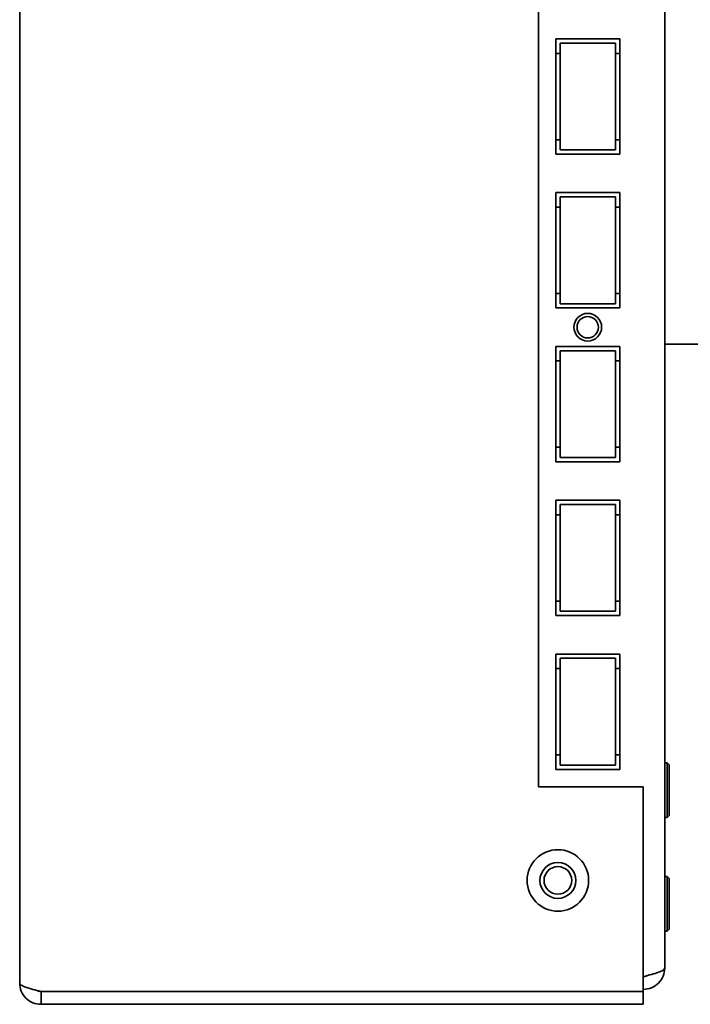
# Model space of a CAD drawing. Header units: millimetres. Extents: x 0 to 3360, y 0 to 2376.
# Tile 10 of 82: x 320 to 398, y 1531 to 1646. Entities that reach past the tile are written whole.
import ezdxf

# ---------------------------------------------------------------- set-up
doc = ezdxf.new("R2010")
doc.units = ezdxf.units.MM
doc.header["$LTSCALE"] = 8
doc.layers.add('Sichtbare Kanten(ISO)', color=7, linetype='Continuous', lineweight=35)

msp = doc.modelspace()

# ---------------------------------------------------------------- linework, layer by layer
at = {"layer": 'Sichtbare Kanten(ISO)'}
for p, q in [((319.73, 1533.33), (319.73, 1984.83)), ((395.23, 1983.08), (395.23, 1535.08)), ((380.48, 1556.28), (380.48, 1663.78)), ((382.48, 1643.83), (389.98, 1643.83)), ((382.48, 1630.33), (382.48, 1643.83)), ((389.98, 1643.83), (389.98, 1630.33)), ((382.98, 1643.33), (389.48, 1643.33)), ((382.98, 1630.83), (382.98, 1643.33)), ((389.48, 1643.33), (389.48, 1630.83)), ((382.48, 1642.13), (382.98, 1642.13)), ((389.48, 1642.13), (389.98, 1642.13)), ((382.98, 1632.03), (382.48, 1632.03)), ((389.98, 1632.03), (389.48, 1632.03)), ((389.48, 1630.83), (382.98, 1630.83)), ((389.98, 1630.33), (382.48, 1630.33)), ((382.48, 1625.83), (389.98, 1625.83)), ((382.48, 1612.33), (382.48, 1625.83)), ((382.98, 1625.33), (389.48, 1625.33)), ((382.98, 1612.83), (382.98, 1625.33)), ((389.48, 1625.33), (389.48, 1612.83)), ((389.98, 1625.83), (389.98, 1612.33)), ((382.48, 1624.13), (382.98, 1624.13)), ((389.48, 1624.13), (389.98, 1624.13)), ((382.98, 1614.03), (382.48, 1614.03)), ((389.98, 1614.03), (389.48, 1614.03)), ((389.98, 1612.33), (382.48, 1612.33)), ((389.48, 1612.83), (382.98, 1612.83)), ((382.48, 1607.83), (389.98, 1607.83)), ((382.48, 1594.33), (382.48, 1607.83)), ((389.98, 1607.83), (389.98, 1594.33)), ((395.23, 1608.08), (473.73, 1608.08)), ((382.98, 1607.33), (389.48, 1607.33)), ((382.98, 1594.83), (382.98, 1607.33)), ((389.48, 1607.33), (389.48, 1594.83)), ((382.48, 1606.13), (382.98, 1606.13)), ((389.48, 1606.13), (389.98, 1606.13)), ((382.98, 1596.03), (382.48, 1596.03)), ((389.98, 1596.03), (389.48, 1596.03)), ((389.98, 1594.33), (382.48, 1594.33)), ((389.48, 1594.83), (382.98, 1594.83)), ((382.48, 1589.83), (389.98, 1589.83)), ((382.48, 1576.33), (382.48, 1589.83)), ((382.98, 1589.33), (389.48, 1589.33)), ((382.98, 1576.83), (382.98, 1589.33)), ((389.48, 1589.33), (389.48, 1576.83)), ((389.98, 1589.83), (389.98, 1576.33)), ((382.48, 1588.13), (382.98, 1588.13)), ((389.48, 1588.13), (389.98, 1588.13)), ((382.98, 1578.03), (382.48, 1578.03)), ((389.98, 1578.03), (389.48, 1578.03)), ((389.48, 1576.83), (382.98, 1576.83)), ((389.98, 1576.33), (382.48, 1576.33)), ((382.48, 1571.83), (389.98, 1571.83)), ((382.48, 1558.33), (382.48, 1571.83)), ((382.98, 1571.33), (389.48, 1571.33)), ((382.98, 1558.83), (382.98, 1571.33)), ((389.48, 1571.33), (389.48, 1558.83)), ((389.98, 1571.83), (389.98, 1558.33)), ((382.48, 1570.13), (382.98, 1570.13)), ((389.48, 1570.13), (389.98, 1570.13)), ((382.98, 1560.03), (382.48, 1560.03)), ((389.98, 1560.03), (389.48, 1560.03)), ((389.98, 1558.33), (382.48, 1558.33)), ((389.48, 1558.83), (382.98, 1558.83)), ((395.23, 1559.08), (395.53, 1559.08)), ((395.53, 1559.08), (395.53, 1552.68)), ((395.77, 1558.84), (395.53, 1559.08)), ((395.77, 1558.84), (395.77, 1552.92)), ((380.48, 1556.28), (392.73, 1556.28)), ((392.73, 1532.33), (392.73, 1556.28)), ((395.23, 1552.68), (395.53, 1552.68)), ((395.77, 1552.92), (395.53, 1552.68)), ((395.23, 1545.78), (395.53, 1545.78)), ((395.53, 1545.78), (395.53, 1539.38)), ((395.77, 1545.54), (395.53, 1545.78)), ((395.77, 1545.54), (395.77, 1539.62)), ((395.23, 1539.38), (395.53, 1539.38)), ((395.77, 1539.62), (395.53, 1539.38)), ((322.23, 1532.33), (322.23, 1530.83)), ((392.73, 1532.33), (322.23, 1532.33)), ((392.73, 1532.33), (392.73, 1530.83)), ((392.73, 1530.83), (322.23, 1530.83))]:
    msp.add_line(p, q, dxfattribs=at)
for centre, radius in [((386.23, 1610.08), 1.62), ((386.23, 1610.08), 1.62), ((386.23, 1610.08), 1.25), ((382.73, 1545.33), 3.6), ((382.73, 1545.33), 2.1), ((382.73, 1545.33), 1.62)]:
    msp.add_circle(centre, radius, dxfattribs=at)
for points in [[(395.23, 1535.08), (395.23, 1535), (395.1, 1534.83), (394.55, 1534.58), (393.71, 1534.33), (393.06, 1534.16), (392.73, 1534.08)], [(392.73, 1532.58), (393.06, 1532.58), (393.71, 1532.71), (394.55, 1533.27), (395.1, 1534.1), (395.23, 1534.75), (395.23, 1535.08)], [(319.73, 1533.33), (319.73, 1533), (319.86, 1532.35), (320.42, 1531.52), (321.25, 1530.96), (321.9, 1530.83), (322.23, 1530.83)], [(322.23, 1532.33), (321.9, 1532.41), (321.25, 1532.58), (320.42, 1532.83), (319.86, 1533.08), (319.73, 1533.25), (319.73, 1533.33)]]:
    msp.add_open_spline(points, degree=3, dxfattribs=at)
for points, knots in [([(393.21, 1534.2), (393.18, 1534.19), (393.15, 1534.17), (393.11, 1534.16), (392.99, 1534.11), (392.86, 1534.08), (392.73, 1534.08)], [0.6806256, 0.6806256, 0.6806256, 0.6806256, 0.75, 0.75, 0.75, 1, 1, 1, 1]), ([(322.23, 1532.33), (322.1, 1532.33), (321.97, 1532.36), (321.85, 1532.41), (321.82, 1532.42), (321.78, 1532.44), (321.75, 1532.45)], [0, 0, 0, 0, 0.25, 0.25, 0.25, 0.3193744, 0.3193744, 0.3193744, 0.3193744])]:
    msp.add_open_spline(points, degree=3, knots=knots, dxfattribs=at)

doc.saveas('drawing.dxf')
